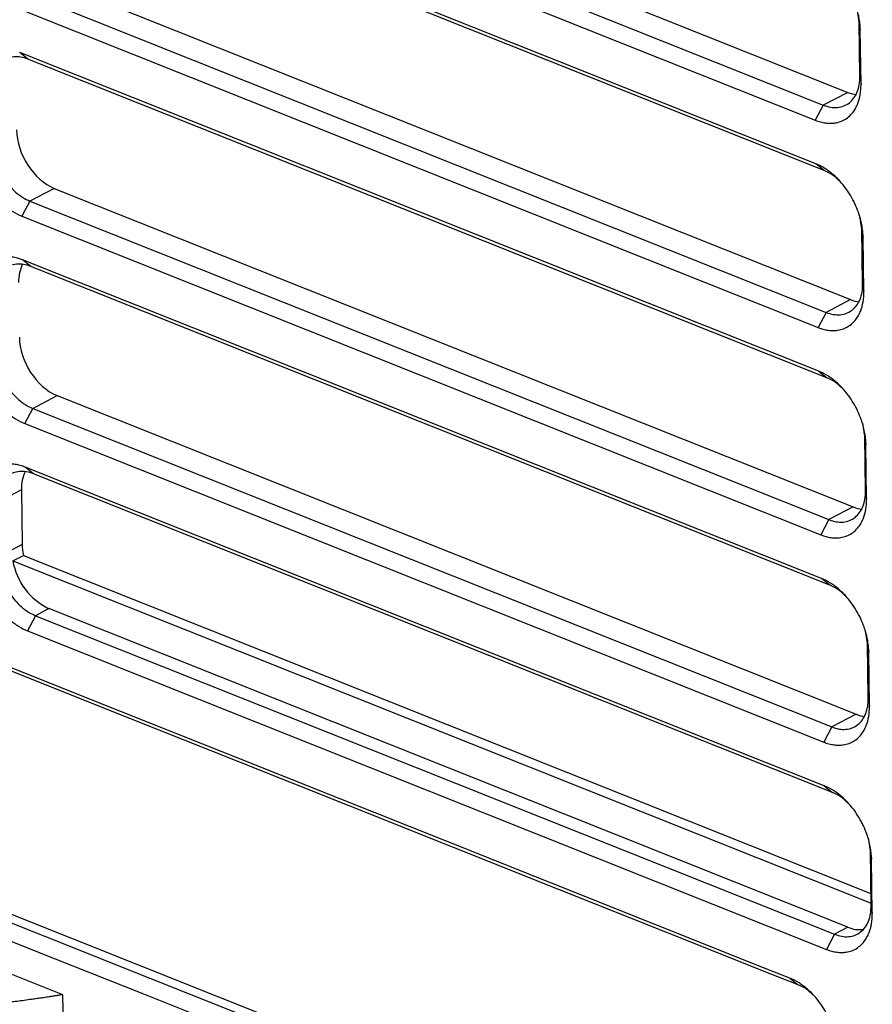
# Model space of a CAD drawing. Header units: millimetres. Extents: x -0.39 to 0.76, y -0.29 to 0.59.
# Tile 51 of 137: x 0.5463 to 0.5808, y -0.2647 to -0.2248. Entities that reach past the tile are written whole.
import ezdxf

# ---------------------------------------------------------------- set-up
doc = ezdxf.new("R2010")
doc.units = ezdxf.units.MM

msp = doc.modelspace()

# ---------------------------------------------------------------- linework, layer by layer
at = {"color": 7, "linetype": 'Continuous', "lineweight": 25}
for p, q in [((0.547451, -0.214858), (0.579806, -0.227762)), ((0.546463, -0.215374), (0.578818, -0.228277)), ((0.54614, -0.215987), (0.578495, -0.228891)), ((0.578519, -0.230658), (0.546164, -0.217755)), ((0.578854, -0.230929), (0.546499, -0.218025)), ((0.547565, -0.223254), (0.57992, -0.236158)), ((0.546577, -0.22377), (0.578932, -0.236673)), ((0.546254, -0.224383), (0.578609, -0.237287)), ((0.580269, -0.2249), (0.580189, -0.224371)), ((0.580269, -0.2249), (0.580316, -0.22523)), ((0.580299, -0.227109), (0.580269, -0.2249)), ((0.580346, -0.227439), (0.580316, -0.22523)), ((0.578633, -0.239054), (0.546278, -0.226151)), ((0.546613, -0.226421), (0.546278, -0.226151)), ((0.578968, -0.239325), (0.546613, -0.226421)), ((0.580299, -0.227109), (0.580346, -0.227439)), ((0.579806, -0.227762), (0.578818, -0.228277)), ((0.578818, -0.228277), (0.578495, -0.228891)), ((0.578854, -0.230929), (0.578519, -0.230658)), ((0.547679, -0.231651), (0.546691, -0.232166)), ((0.547679, -0.231651), (0.580034, -0.244554)), ((0.546691, -0.232166), (0.546368, -0.232779)), ((0.546691, -0.232166), (0.579046, -0.245069)), ((0.546368, -0.232779), (0.578722, -0.245683)), ((0.580383, -0.233297), (0.580302, -0.232767)), ((0.580383, -0.233297), (0.58043, -0.233626)), ((0.580413, -0.235505), (0.580383, -0.233297)), ((0.58046, -0.235835), (0.58043, -0.233626)), ((0.578746, -0.247451), (0.546392, -0.234547)), ((0.546727, -0.234817), (0.546392, -0.234547)), ((0.579082, -0.247721), (0.546727, -0.234817)), ((0.580413, -0.235505), (0.58046, -0.235835)), ((0.57992, -0.236158), (0.578932, -0.236673)), ((0.578932, -0.236673), (0.578609, -0.237287)), ((0.578633, -0.239054), (0.578968, -0.239325)), ((0.546805, -0.240562), (0.547793, -0.240047)), ((0.547793, -0.240047), (0.580148, -0.25295)), ((0.546482, -0.241176), (0.546805, -0.240562)), ((0.546805, -0.240562), (0.57916, -0.253465)), ((0.546482, -0.241176), (0.578836, -0.254079)), ((0.580497, -0.241693), (0.580416, -0.241163)), ((0.580497, -0.241693), (0.580544, -0.242022)), ((0.580527, -0.243902), (0.580497, -0.241693)), ((0.580574, -0.244231), (0.580544, -0.242022)), ((0.57886, -0.255847), (0.546505, -0.242943)), ((0.546841, -0.243213), (0.546505, -0.242943)), ((0.579196, -0.256117), (0.546841, -0.243213)), ((0.546348, -0.243866), (0.54536, -0.244381)), ((0.546348, -0.243866), (0.546378, -0.246075)), ((0.580527, -0.243902), (0.580574, -0.244231)), ((0.580034, -0.244554), (0.579046, -0.245069)), ((0.579046, -0.245069), (0.578722, -0.245683)), ((0.546378, -0.246075), (0.54539, -0.24659)), ((0.546002, -0.246742), (0.546428, -0.246519)), ((0.546002, -0.246742), (0.580753, -0.260601)), ((0.546428, -0.246519), (0.580748, -0.260206)), ((0.579082, -0.247721), (0.578746, -0.247451)), ((0.547463, -0.248674), (0.546919, -0.248958)), ((0.579818, -0.261578), (0.547463, -0.248674)), ((0.546919, -0.248958), (0.546595, -0.249572)), ((0.546919, -0.248958), (0.579274, -0.261862)), ((0.546595, -0.249572), (0.57895, -0.262475)), ((0.580611, -0.250089), (0.58053, -0.249559)), ((0.580611, -0.250089), (0.580658, -0.250418)), ((0.580641, -0.252298), (0.580611, -0.250089)), ((0.580688, -0.252627), (0.580658, -0.250418)), ((0.580641, -0.252298), (0.580688, -0.252627)), ((0.580148, -0.25295), (0.57916, -0.253465)), ((0.520882, -0.253485), (0.548012, -0.264304)), ((0.57916, -0.253465), (0.578836, -0.254079)), ((0.57886, -0.255847), (0.579196, -0.256117)), ((0.580725, -0.258485), (0.580644, -0.257955)), ((0.580725, -0.258485), (0.580772, -0.258814)), ((0.580755, -0.260694), (0.580725, -0.258485)), ((0.580801, -0.261023), (0.580772, -0.258814)), ((0.57832, -0.273969), (0.542428, -0.259655)), ((0.580755, -0.260694), (0.580801, -0.261023)), ((0.579818, -0.261578), (0.579274, -0.261862)), ((0.579274, -0.261862), (0.57895, -0.262475)), ((0.577469, -0.263643), (0.577805, -0.263913)), ((0.548012, -0.264304), (0.548084, -0.268744))]:
    msp.add_line(p, q, dxfattribs=at)
at = {"color": 7, "linetype": 'Continuous', "lineweight": 25, "flags": 128}
for points in [[(0.577469, -0.263643), (0.576396, -0.263215), (0.572102, -0.261502), (0.567808, -0.25979), (0.563514, -0.258077), (0.55922, -0.256365), (0.55481, -0.254606), (0.550399, -0.252847), (0.541578, -0.249329)], [(0.577805, -0.263913), (0.576731, -0.263485), (0.572437, -0.261772), (0.568143, -0.26006), (0.563849, -0.258347), (0.559555, -0.256635), (0.555145, -0.254876), (0.550734, -0.253117), (0.541913, -0.249599)], [(0.542052, -0.259851), (0.543107, -0.260272), (0.547326, -0.261954), (0.551545, -0.263637), (0.559984, -0.267002), (0.564203, -0.268685), (0.568422, -0.270368), (0.572641, -0.27205), (0.577944, -0.274165)], [(0.541729, -0.260465), (0.542784, -0.260885), (0.547003, -0.262568), (0.551222, -0.264251), (0.55966, -0.267616), (0.563879, -0.269298), (0.568099, -0.270981), (0.572318, -0.272664), (0.57762, -0.274779)]]:
    msp.add_lwpolyline(points, dxfattribs=at)
at = {"color": 7, "linetype": 'Continuous', "lineweight": 25}
for centre, radius, start, end in [((0.548618, -0.246282), 0.0026567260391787, 189.957284, 244.217765), ((0.580294, -0.260462), 0.0012133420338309, 246.862544, 276.95311)]:
    msp.add_arc(centre, radius, start, end, dxfattribs=at)
for centre, major_axis, start_param, end_param in [((0.579782, -0.225994), (-0.0009569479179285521, 0.001756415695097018), 2.468457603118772, 2.707413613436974), ((0.547655, -0.229883), (-0.0009569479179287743, 0.001756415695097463), 0.8976612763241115, 2.468457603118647), ((0.547739, -0.23607), (-0.0009569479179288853, 0.001756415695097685), 0.4306147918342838, 0.8976612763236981), ((0.579896, -0.23439), (-0.0009569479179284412, 0.001756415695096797), 2.468457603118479, 2.707412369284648), ((0.547769, -0.238279), (-0.0009569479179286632, 0.001756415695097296), 0.897661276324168, 2.46845760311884), ((0.547853, -0.244466), (-0.0009569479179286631, 0.001756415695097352), 0.4306152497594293, 0.8976612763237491), ((0.58001, -0.242786), (-0.0009569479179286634, 0.001756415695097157), 2.468457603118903, 2.707413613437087), ((0.547883, -0.246675), (-0.0009569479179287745, 0.001756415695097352), 0.8976612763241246, 1.141335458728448), ((0.580124, -0.251182), (-0.0009569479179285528, 0.001756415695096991), 2.468457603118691, 2.70741236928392)]:
    msp.add_ellipse(centre, major_axis=major_axis, ratio=0.661387, start_param=start_param, end_param=end_param, dxfattribs=at)
for points, knots in [([(0.5803159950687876, -0.22522991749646), (0.5803148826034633, -0.2251478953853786), (0.5803049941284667, -0.2249818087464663), (0.5802676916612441, -0.224728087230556), (0.5802090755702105, -0.2244738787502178), (0.5801213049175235, -0.2241929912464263), (0.5800182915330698, -0.2239413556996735), (0.5798806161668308, -0.2236645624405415), (0.5797193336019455, -0.2233932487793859), (0.5795151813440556, -0.2231175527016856), (0.5793125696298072, -0.222890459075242), (0.5790743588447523, -0.2226636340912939), (0.578771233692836, -0.2224363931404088), (0.5785276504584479, -0.2223112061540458), (0.5784048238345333, -0.2222622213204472)], [2, 2, 2, 2, 2.3903495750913, 2.775768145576, 3.1568382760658, 3.5358067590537, 4.0415845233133, 4.306055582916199, 4.8362894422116, 5.3662155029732, 5.7619214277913, 6.1561791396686, 6.8280915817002, 7.5146848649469, 7.5146848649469, 7.5146848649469, 7.5146848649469]), ([(0.5466130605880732, -0.226421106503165), (0.5465136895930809, -0.2263814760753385), (0.5464160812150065, -0.2263539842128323), (0.546224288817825, -0.2263222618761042), (0.5461291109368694, -0.2263181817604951), (0.5459478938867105, -0.2263343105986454), (0.5458620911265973, -0.226354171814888), (0.5457000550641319, -0.2264172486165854), (0.5456235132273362, -0.2264610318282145), (0.5454183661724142, -0.2266225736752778), (0.5453088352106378, -0.2267749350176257), (0.5451646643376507, -0.2271399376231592), (0.5451282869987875, -0.2273557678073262), (0.5451322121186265, -0.2275887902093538)], [0, 0, 0, 0, 0.1249999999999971, 0.1249999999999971, 0.2499999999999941, 0.2499999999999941, 0.3749999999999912, 0.3749999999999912, 0.4999999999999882, 0.4999999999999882, 0.7499999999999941, 0.7499999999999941, 1, 1, 1, 1]), ([(0.5788180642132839, -0.2282771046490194), (0.5789174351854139, -0.2283167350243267), (0.5790150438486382, -0.2283442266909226), (0.5792068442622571, -0.2283759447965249), (0.5793020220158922, -0.2283800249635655), (0.5794832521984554, -0.2283638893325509), (0.5795690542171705, -0.2283440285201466), (0.5797311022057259, -0.2282809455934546), (0.5798076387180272, -0.2282371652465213), (0.5800128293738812, -0.2280756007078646), (0.5801223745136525, -0.2279232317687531), (0.5802665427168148, -0.2275582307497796), (0.5803029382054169, -0.2273423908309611), (0.5802990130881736, -0.2271093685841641)], [0, 0, 0, 0, 0.1249999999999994, 0.1249999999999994, 0.2499999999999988, 0.2499999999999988, 0.3749999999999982, 0.3749999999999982, 0.4999999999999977, 0.4999999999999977, 0.7499999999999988, 0.7499999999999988, 1, 1, 1, 1]), ([(0.5784947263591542, -0.2288907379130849), (0.5785643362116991, -0.2289184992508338), (0.578702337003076, -0.2289646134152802), (0.5789051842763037, -0.2290059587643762), (0.57910072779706, -0.2290196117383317), (0.5793087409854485, -0.2290046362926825), (0.5794867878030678, -0.2289592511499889), (0.579674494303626, -0.228877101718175), (0.5798494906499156, -0.2287614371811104), (0.5800127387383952, -0.2285905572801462), (0.5801347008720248, -0.228404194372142), (0.5802429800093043, -0.2281717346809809), (0.5803280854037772, -0.2278554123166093), (0.580347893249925, -0.227581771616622), (0.5803459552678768, -0.2274388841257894)], [2, 2, 2, 2, 2.3921354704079, 2.7780077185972, 3.1597521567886, 3.5395505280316, 4.0465464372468, 4.313574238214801, 4.8489057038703, 5.3839264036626, 5.7834487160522, 6.181450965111, 6.8528270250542, 7.5381185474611, 7.5381185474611, 7.5381185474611, 7.5381185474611]), ([(0.5444566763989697, -0.2298271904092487), (0.544457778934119, -0.2299083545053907), (0.5444675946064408, -0.2300724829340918), (0.5445045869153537, -0.2303231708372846), (0.5445625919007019, -0.2305742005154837), (0.5446494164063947, -0.2308517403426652), (0.5447515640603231, -0.2311012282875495), (0.5448887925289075, -0.2313771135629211), (0.5450505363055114, -0.2316488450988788), (0.5452553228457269, -0.2319247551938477), (0.5454585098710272, -0.2321518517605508), (0.5456972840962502, -0.2323785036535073), (0.5460008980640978, -0.2326053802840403), (0.5462447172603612, -0.2327304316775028), (0.5463676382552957, -0.2327794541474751)], [2, 2, 2, 2, 2.3892543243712, 2.7724753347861, 3.1517246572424, 3.5291146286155, 4.0329290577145, 4.300002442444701, 4.8353615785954, 5.370314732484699, 5.7697432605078, 6.1676500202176, 6.845575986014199, 7.538018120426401, 7.538018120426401, 7.538018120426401, 7.538018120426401]), ([(0.545162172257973, -0.2297977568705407), (0.5451641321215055, -0.229914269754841), (0.5451757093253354, -0.2300327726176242), (0.5452173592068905, -0.230273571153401), (0.5452479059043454, -0.2303972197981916), (0.5453264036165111, -0.2306412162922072), (0.5453739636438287, -0.2307611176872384), (0.5454855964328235, -0.2309967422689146), (0.5455502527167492, -0.2311130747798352), (0.5457613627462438, -0.2314408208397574), (0.5459305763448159, -0.2316396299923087), (0.5462943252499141, -0.231960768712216), (0.5464922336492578, -0.2320865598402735), (0.5466909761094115, -0.2321658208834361)], [0, 0, 0, 0, 0.1249999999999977, 0.1249999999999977, 0.2499999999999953, 0.2499999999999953, 0.374999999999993, 0.374999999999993, 0.4999999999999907, 0.4999999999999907, 0.7499999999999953, 0.7499999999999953, 1, 1, 1, 1]), ([(0.5804298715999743, -0.2336260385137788), (0.5804287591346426, -0.2335440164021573), (0.5804188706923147, -0.2333779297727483), (0.5803815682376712, -0.2331242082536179), (0.5803229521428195, -0.2328699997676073), (0.5802351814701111, -0.2325891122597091), (0.580132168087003, -0.2323374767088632), (0.5799944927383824, -0.2320606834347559), (0.5798332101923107, -0.2317893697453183), (0.5796290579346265, -0.2315136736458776), (0.5794264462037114, -0.2312865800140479), (0.5791882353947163, -0.2310597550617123), (0.5788851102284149, -0.2308325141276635), (0.5786415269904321, -0.2307073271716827), (0.57851870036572, -0.230658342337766)], [2, 2, 2, 2, 2.3903495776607, 2.775768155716, 3.1568382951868, 3.5358067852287, 4.0415845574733, 4.306055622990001, 4.8362895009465, 5.366215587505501, 5.7619215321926, 6.1561792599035, 6.8280917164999, 7.5146850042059, 7.5146850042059, 7.5146850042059, 7.5146850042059]), ([(0.5794624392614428, -0.2313471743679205), (0.5793713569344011, -0.2312590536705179), (0.5791790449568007, -0.2310729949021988), (0.5789661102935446, -0.2309783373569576), (0.5788540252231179, -0.2309285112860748)], [0, 0, 0, 0, 0.4736175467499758, 0.9999999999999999, 0.9999999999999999, 0.9999999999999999, 0.9999999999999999]), ([(0.5463916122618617, -0.2345470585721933), (0.5463220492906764, -0.234519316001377), (0.5461841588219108, -0.234473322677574), (0.5459815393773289, -0.2344323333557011), (0.5457863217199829, -0.2344191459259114), (0.5455787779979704, -0.2344346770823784), (0.5454012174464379, -0.2344805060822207), (0.5452140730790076, -0.2345630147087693), (0.5450396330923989, -0.2346788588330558), (0.5448768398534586, -0.2348495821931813), (0.544755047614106, -0.2350354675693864), (0.5446455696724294, -0.2352693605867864), (0.5445588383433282, -0.2355899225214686), (0.5445386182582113, -0.2358687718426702), (0.5445405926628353, -0.236014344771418)], [2, 2, 2, 2, 2.3888527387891, 2.7714056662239, 3.1497727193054, 3.5261246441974, 4.028416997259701, 4.292943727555, 4.823220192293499, 5.3530807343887, 5.748684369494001, 6.1428108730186, 6.821894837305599, 7.5146876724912, 7.5146876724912, 7.5146876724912, 7.5146876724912]), ([(0.5467269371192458, -0.2348172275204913), (0.5466275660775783, -0.2347775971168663), (0.5465299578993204, -0.2347501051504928), (0.5463381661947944, -0.2347183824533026), (0.5462429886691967, -0.2347143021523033), (0.5460617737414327, -0.2347304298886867), (0.5459759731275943, -0.234750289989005), (0.5458139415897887, -0.2348133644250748), (0.545737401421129, -0.2348571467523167), (0.545532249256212, -0.2350186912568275), (0.5454227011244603, -0.2351710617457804), (0.5452785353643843, -0.2355360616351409), (0.5452421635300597, -0.2357518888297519), (0.5452460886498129, -0.2359849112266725)], [0, 0, 0, 0, 0.125, 0.125, 0.25, 0.25, 0.375, 0.375, 0.5, 0.5, 0.75, 0.75, 1, 1, 1, 1]), ([(0.5789319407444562, -0.2366732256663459), (0.5790313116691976, -0.2367128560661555), (0.5791289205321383, -0.2367403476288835), (0.5793207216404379, -0.2367720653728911), (0.5794158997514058, -0.236776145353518), (0.5795971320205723, -0.2367600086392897), (0.5796829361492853, -0.2367401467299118), (0.5798449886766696, -0.236677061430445), (0.5799215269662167, -0.2366332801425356), (0.5801267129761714, -0.2364717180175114), (0.5802362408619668, -0.236319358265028), (0.5803804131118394, -0.2359543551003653), (0.5804168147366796, -0.2357385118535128), (0.5804128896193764, -0.2355054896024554)], [0, 0, 0, 0, 0.1249999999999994, 0.1249999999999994, 0.2499999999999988, 0.2499999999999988, 0.3749999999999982, 0.3749999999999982, 0.4999999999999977, 0.4999999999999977, 0.7499999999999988, 0.7499999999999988, 1, 1, 1, 1]), ([(0.5786086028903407, -0.2372868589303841), (0.5786782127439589, -0.2373146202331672), (0.5788162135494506, -0.2373607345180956), (0.5790190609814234, -0.2374020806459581), (0.5792146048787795, -0.2374157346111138), (0.5794226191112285, -0.2374007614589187), (0.5796006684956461, -0.2373553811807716), (0.5797883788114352, -0.2372732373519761), (0.57996337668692, -0.2371575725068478), (0.5801266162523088, -0.2369866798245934), (0.5802485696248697, -0.2368003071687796), (0.5803568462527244, -0.2365678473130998), (0.5804419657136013, -0.2362515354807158), (0.5804617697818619, -0.2359778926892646), (0.5804598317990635, -0.2358350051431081)], [2, 2, 2, 2, 2.3921357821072, 2.7780084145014, 3.1597533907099, 3.5395525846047, 4.0465505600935, 4.3135800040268, 4.8489151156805, 5.3839378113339, 5.783459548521, 6.1814601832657, 6.8528351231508, 7.5381274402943, 7.5381274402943, 7.5381274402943, 7.5381274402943]), ([(0.5445705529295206, -0.2382233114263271), (0.5445716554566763, -0.2383044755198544), (0.5445814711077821, -0.2384686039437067), (0.5446184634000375, -0.2387192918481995), (0.5446764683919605, -0.2389703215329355), (0.5447632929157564, -0.2392478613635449), (0.5448654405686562, -0.2394973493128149), (0.5450026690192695, -0.2397732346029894), (0.5451644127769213, -0.2400449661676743), (0.5453691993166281, -0.240320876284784), (0.5455723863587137, -0.2405479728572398), (0.5458111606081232, -0.2407746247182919), (0.5461147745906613, -0.2410015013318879), (0.5463585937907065, -0.2411265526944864), (0.5464815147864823, -0.2411755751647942)], [2, 2, 2, 2, 2.3892542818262, 2.772475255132, 3.1517245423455, 3.5291144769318, 4.0329288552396, 4.300002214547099, 4.835361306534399, 5.3703144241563, 5.7697429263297, 6.167649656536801, 6.8455755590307, 7.5380176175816, 7.5380176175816, 7.5380176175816, 7.5380176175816]), ([(0.5452760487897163, -0.2381938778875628), (0.5452780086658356, -0.2383103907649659), (0.5452895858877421, -0.2384288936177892), (0.5453312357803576, -0.2386696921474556), (0.5453617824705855, -0.2387933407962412), (0.5454402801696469, -0.2390373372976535), (0.5454878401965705, -0.2391572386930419), (0.54559947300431, -0.2393928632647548), (0.5456641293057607, -0.2395091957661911), (0.545875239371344, -0.2398369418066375), (0.5460444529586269, -0.2400357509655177), (0.5464082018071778, -0.2403568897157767), (0.5466061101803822, -0.2404826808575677), (0.5468048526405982, -0.2405619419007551)], [0, 0, 0, 0, 0.1249999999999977, 0.1249999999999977, 0.2499999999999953, 0.2499999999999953, 0.374999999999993, 0.374999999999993, 0.4999999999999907, 0.4999999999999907, 0.7499999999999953, 0.7499999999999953, 1, 1, 1, 1]), ([(0.5805437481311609, -0.2420221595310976), (0.5805426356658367, -0.2419401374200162), (0.5805327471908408, -0.2417740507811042), (0.5804954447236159, -0.2415203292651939), (0.5804368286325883, -0.2412661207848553), (0.5803490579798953, -0.2409852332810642), (0.5802460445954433, -0.240733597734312), (0.5801083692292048, -0.2404568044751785), (0.5799470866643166, -0.2401854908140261), (0.5797429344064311, -0.2399097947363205), (0.5795403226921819, -0.2396827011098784), (0.5793021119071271, -0.2394558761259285), (0.5789989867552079, -0.2392286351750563), (0.5787554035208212, -0.2391034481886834), (0.5786325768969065, -0.2390544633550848)], [2, 2, 2, 2, 2.3903495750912, 2.775768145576, 3.1568382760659, 3.535806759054, 4.0415845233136, 4.306055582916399, 4.836289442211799, 5.3662155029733, 5.7619214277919, 6.1561791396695, 6.8280915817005, 7.5146848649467, 7.5146848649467, 7.5146848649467, 7.5146848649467]), ([(0.5795763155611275, -0.2397432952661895), (0.5794852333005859, -0.2396551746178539), (0.5792929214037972, -0.239469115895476), (0.5790799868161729, -0.2393744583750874), (0.5789679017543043, -0.2393246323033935)], [0, 0, 0, 0, 0.4736173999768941, 0.9999999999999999, 0.9999999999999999, 0.9999999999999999, 0.9999999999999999]), ([(0.5465054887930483, -0.2429431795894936), (0.5464359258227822, -0.2429154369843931), (0.5462980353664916, -0.2428694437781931), (0.5460954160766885, -0.2428284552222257), (0.5459001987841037, -0.2428152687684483), (0.5456926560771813, -0.2428308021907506), (0.5455150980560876, -0.2428766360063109), (0.5453279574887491, -0.2429591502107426), (0.5451535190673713, -0.2430749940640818), (0.544990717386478, -0.2432457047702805), (0.5448689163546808, -0.2434315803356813), (0.5447594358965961, -0.2436654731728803), (0.5446727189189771, -0.2439860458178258), (0.5446524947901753, -0.2442648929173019), (0.544654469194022, -0.2444104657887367)], [2, 2, 2, 2, 2.3888527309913, 2.7714055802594, 3.1497724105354, 3.5261238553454, 4.0284146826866, 4.292940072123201, 4.82321336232, 5.3530721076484, 5.7486764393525, 6.1428048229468, 6.8218905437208, 7.5146831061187, 7.5146831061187, 7.5146831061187, 7.5146831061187]), ([(0.5468408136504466, -0.2432133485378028), (0.5467414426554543, -0.2431737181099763), (0.5466438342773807, -0.2431462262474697), (0.5464520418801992, -0.2431145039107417), (0.5463568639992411, -0.2431104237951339), (0.5461756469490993, -0.2431265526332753), (0.5460898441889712, -0.2431464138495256), (0.5459278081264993, -0.2432094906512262), (0.5458512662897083, -0.2432532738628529), (0.5456461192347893, -0.2434148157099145), (0.5455365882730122, -0.2435671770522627), (0.5453924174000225, -0.2439321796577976), (0.5453560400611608, -0.2441480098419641), (0.5453599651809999, -0.2443810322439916)], [0, 0, 0, 0, 0.1250000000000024, 0.1250000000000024, 0.2500000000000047, 0.2500000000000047, 0.3750000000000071, 0.3750000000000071, 0.5000000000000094, 0.5000000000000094, 0.7500000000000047, 0.7500000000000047, 1, 1, 1, 1]), ([(0.5790458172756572, -0.245069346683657), (0.5791451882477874, -0.2451089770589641), (0.5792427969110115, -0.2451364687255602), (0.5794345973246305, -0.2451681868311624), (0.5795297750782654, -0.2451722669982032), (0.579711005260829, -0.2451561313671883), (0.5797968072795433, -0.2451362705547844), (0.5799588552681, -0.2450731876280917), (0.580035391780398, -0.24502940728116), (0.5802405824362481, -0.2448678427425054), (0.5803501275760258, -0.2447154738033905), (0.5804942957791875, -0.2443504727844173), (0.5805306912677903, -0.2441346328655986), (0.5805267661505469, -0.2439016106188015)], [0, 0, 0, 0, 0.125, 0.125, 0.25, 0.25, 0.375, 0.375, 0.5, 0.5, 0.75, 0.75, 1, 1, 1, 1]), ([(0.5787224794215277, -0.2456829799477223), (0.5787920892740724, -0.2457107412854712), (0.5789300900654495, -0.2457568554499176), (0.5791329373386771, -0.2457982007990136), (0.5793284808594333, -0.2458118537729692), (0.5795364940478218, -0.2457968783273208), (0.5797145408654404, -0.2457514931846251), (0.5799022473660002, -0.2456693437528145), (0.5800772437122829, -0.2455536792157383), (0.58024049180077, -0.2453827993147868), (0.5803624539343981, -0.2451964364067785), (0.5804707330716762, -0.2449639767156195), (0.5805558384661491, -0.244647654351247), (0.5805756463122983, -0.2443740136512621), (0.5805737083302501, -0.2442311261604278)], [2, 2, 2, 2, 2.3921354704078, 2.778007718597, 3.1597521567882, 3.5395505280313, 4.046546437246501, 4.3135742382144, 4.848905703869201, 5.3839264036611, 5.7834487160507, 6.181450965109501, 6.8528270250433, 7.538118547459, 7.538118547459, 7.538118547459, 7.538118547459]), ([(0.5446844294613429, -0.2466194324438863), (0.5446855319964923, -0.2467005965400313), (0.5446953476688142, -0.2468647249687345), (0.5447323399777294, -0.2471154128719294), (0.5447903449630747, -0.2473664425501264), (0.5448771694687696, -0.2476439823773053), (0.5449793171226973, -0.2478934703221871), (0.5451165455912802, -0.2481693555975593), (0.5452782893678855, -0.2484410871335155), (0.5454830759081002, -0.2487169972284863), (0.5456862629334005, -0.2489440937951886), (0.5459250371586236, -0.2491707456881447), (0.5462286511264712, -0.2493976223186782), (0.5464724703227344, -0.2495226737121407), (0.546595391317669, -0.2495716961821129)], [2, 2, 2, 2, 2.3892543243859, 2.7724753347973, 3.1517246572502, 3.52911462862, 4.0329290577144, 4.3000024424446, 4.835361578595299, 5.3703147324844, 5.7697432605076, 6.1676500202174, 6.845575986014, 7.5380181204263, 7.5380181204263, 7.5380181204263, 7.5380181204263]), ([(0.5453899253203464, -0.2465899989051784), (0.5453918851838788, -0.2467065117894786), (0.545403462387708, -0.2468250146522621), (0.5454451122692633, -0.2470658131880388), (0.5454756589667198, -0.2471894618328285), (0.5455541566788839, -0.247433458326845), (0.5456017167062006, -0.2475533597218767), (0.5457133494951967, -0.2477889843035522), (0.5457780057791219, -0.247905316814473), (0.5459891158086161, -0.2482330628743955), (0.5461583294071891, -0.2484318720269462), (0.5465220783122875, -0.2487530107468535), (0.546719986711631, -0.2488788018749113), (0.5469187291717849, -0.2489580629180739)], [0, 0, 0, 0, 0.125, 0.125, 0.25, 0.25, 0.375, 0.375, 0.5, 0.5, 0.75, 0.75, 1, 1, 1, 1]), ([(0.5806576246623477, -0.2504182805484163), (0.580656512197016, -0.2503362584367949), (0.5806466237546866, -0.2501701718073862), (0.580609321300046, -0.2499164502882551), (0.5805507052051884, -0.2496622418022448), (0.5804629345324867, -0.2493813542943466), (0.5803599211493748, -0.249129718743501), (0.5802222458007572, -0.2488529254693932), (0.5800609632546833, -0.2485816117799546), (0.5798568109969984, -0.2483059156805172), (0.5796541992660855, -0.2480788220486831), (0.5794159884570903, -0.2478519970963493), (0.5791128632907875, -0.2476247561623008), (0.5788692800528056, -0.2474995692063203), (0.5787464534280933, -0.2474505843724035)], [2, 2, 2, 2, 2.3903495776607, 2.7757681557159, 3.1568382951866, 3.5358067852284, 4.041584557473, 4.306055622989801, 4.836289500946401, 5.3662155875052, 5.7619215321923, 6.1561792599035, 6.828091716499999, 7.5146850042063, 7.5146850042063, 7.5146850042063, 7.5146850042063]), ([(0.5796901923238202, -0.2481394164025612), (0.5795991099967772, -0.2480512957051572), (0.5794067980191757, -0.2478652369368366), (0.5791938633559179, -0.2477705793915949), (0.5790817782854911, -0.2477207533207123)], [0, 0, 0, 0, 0.473617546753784, 1, 1, 1, 1]), ([(0.5791596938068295, -0.2534654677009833), (0.579259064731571, -0.2535050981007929), (0.5793566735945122, -0.253532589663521), (0.5795484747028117, -0.2535643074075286), (0.5796436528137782, -0.2535683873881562), (0.5798248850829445, -0.2535522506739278), (0.5799106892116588, -0.2535323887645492), (0.5800727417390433, -0.2534693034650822), (0.5801492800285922, -0.2534255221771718), (0.580354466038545, -0.2532639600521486), (0.5804639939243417, -0.2531116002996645), (0.5806081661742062, -0.2527465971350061), (0.580644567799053, -0.2525307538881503), (0.58064064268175, -0.2522977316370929)], [0, 0, 0, 0, 0.125, 0.125, 0.25, 0.25, 0.375, 0.375, 0.5, 0.5, 0.75, 0.75, 1, 1, 1, 1]), ([(0.5788363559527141, -0.254079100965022), (0.5789059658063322, -0.254106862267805), (0.5790439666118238, -0.2541529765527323), (0.5792468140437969, -0.2541943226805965), (0.5794423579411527, -0.2542079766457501), (0.579650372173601, -0.254193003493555), (0.5798284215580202, -0.2541476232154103), (0.5800161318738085, -0.2540654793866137), (0.5801911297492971, -0.2539498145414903), (0.5803543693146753, -0.253778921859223), (0.580476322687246, -0.2535925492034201), (0.5805845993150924, -0.25336008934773), (0.5806697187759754, -0.253043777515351), (0.5806895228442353, -0.2527701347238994), (0.5806875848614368, -0.2526272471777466)], [2, 2, 2, 2, 2.3921357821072, 2.7780084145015, 3.15975339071, 3.5395525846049, 4.0465505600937, 4.313580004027, 4.848915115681, 5.3839378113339, 5.7834595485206, 6.1814601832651, 6.8528351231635, 7.5381274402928, 7.5381274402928, 7.5381274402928, 7.5381274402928]), ([(0.5807715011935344, -0.258814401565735), (0.58077038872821, -0.2587323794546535), (0.5807605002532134, -0.2585662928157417), (0.5807231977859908, -0.2583125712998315), (0.5806645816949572, -0.2580583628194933), (0.5805768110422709, -0.2577774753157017), (0.5804737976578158, -0.2575258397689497), (0.5803361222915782, -0.2572490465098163), (0.5801748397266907, -0.2569777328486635), (0.5799706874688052, -0.2567020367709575), (0.5797680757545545, -0.2564749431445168), (0.5795298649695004, -0.2562481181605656), (0.5792267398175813, -0.2560208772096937), (0.5789831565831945, -0.255895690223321), (0.5788603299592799, -0.2558467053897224)], [2, 2, 2, 2, 2.3903495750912, 2.775768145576, 3.1568382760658, 3.5358067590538, 4.041584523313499, 4.3060555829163, 4.8362894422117, 5.3662155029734, 5.761921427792, 6.1561791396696, 6.8280915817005, 7.5146848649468, 7.5146848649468, 7.5146848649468, 7.5146848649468]), ([(0.5798040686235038, -0.2565355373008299), (0.5797129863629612, -0.2564474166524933), (0.5795206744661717, -0.2562613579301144), (0.5793077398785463, -0.2561667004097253), (0.5791956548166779, -0.2561168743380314)], [0, 0, 0, 0, 0.4736173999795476, 1, 1, 1, 1]), ([(0.5792735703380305, -0.2618615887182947), (0.5793729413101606, -0.2619012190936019), (0.5794705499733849, -0.2619287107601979), (0.5796623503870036, -0.2619604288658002), (0.5797575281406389, -0.2619645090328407), (0.5799387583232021, -0.2619483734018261), (0.5800245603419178, -0.2619285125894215), (0.5801866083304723, -0.26186542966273), (0.5802631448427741, -0.2618216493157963), (0.580468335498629, -0.2616600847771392), (0.5805778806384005, -0.2615077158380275), (0.5807220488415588, -0.2611427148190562), (0.5807584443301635, -0.2609268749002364), (0.5807545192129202, -0.2606938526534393)], [0, 0, 0, 0, 0.125, 0.125, 0.2500000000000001, 0.2500000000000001, 0.3750000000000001, 0.3750000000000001, 0.5000000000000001, 0.5000000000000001, 0.75, 0.75, 1, 1, 1, 1]), ([(0.578950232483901, -0.26247522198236), (0.5790198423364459, -0.2625029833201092), (0.5791578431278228, -0.2625490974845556), (0.5793606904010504, -0.2625904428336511), (0.5795562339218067, -0.2626040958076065), (0.5797642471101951, -0.2625891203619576), (0.5799422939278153, -0.2625437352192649), (0.5801300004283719, -0.262461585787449), (0.5803049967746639, -0.2623459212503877), (0.5804682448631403, -0.2621750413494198), (0.5805902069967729, -0.2619886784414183), (0.580698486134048, -0.2617562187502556), (0.5807835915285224, -0.2614398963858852), (0.5808033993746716, -0.2611662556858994), (0.5808014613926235, -0.2610233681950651)], [2, 2, 2, 2, 2.3921354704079, 2.7780077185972, 3.1597521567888, 3.5395505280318, 4.0465464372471, 4.3135742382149, 4.848905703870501, 5.3839264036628, 5.7834487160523, 6.1814509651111, 6.8528270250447, 7.5381185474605, 7.5381185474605, 7.5381185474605, 7.5381185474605]), ([(0.5793805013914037, -0.2666103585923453), (0.5793793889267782, -0.2665283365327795), (0.5793694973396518, -0.2663622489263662), (0.5793321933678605, -0.2661085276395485), (0.5792735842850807, -0.2658543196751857), (0.5791858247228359, -0.2655734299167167), (0.5790828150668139, -0.2653217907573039), (0.5789451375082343, -0.2650449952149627), (0.5787838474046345, -0.2647736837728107), (0.5785796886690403, -0.2644979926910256), (0.5783770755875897, -0.2642709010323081), (0.5781388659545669, -0.2640440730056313), (0.5778357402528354, -0.2638168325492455), (0.5775921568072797, -0.2636916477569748), (0.5774693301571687, -0.2636426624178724)], [2, 2, 2, 2, 2.390349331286, 2.7757672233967, 3.1568372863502, 3.5358075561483, 4.041590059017, 4.3060638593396, 4.8363018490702, 5.3662295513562, 5.7619356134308, 6.1561934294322, 6.8281064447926, 7.5146998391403, 7.5146998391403, 7.5146998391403, 7.5146998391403]), ([(0.57841306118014, -0.2643314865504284), (0.5783219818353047, -0.2642433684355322), (0.5781296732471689, -0.264057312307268), (0.5779167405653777, -0.2639626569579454), (0.5778046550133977, -0.2639128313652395)], [0, 0, 0, 0, 0.4736103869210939, 1, 1, 1, 1]), ([(0.5480119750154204, -0.2643043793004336), (0.5479655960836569, -0.2643140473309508), (0.5478701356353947, -0.2643339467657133), (0.5477140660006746, -0.2643610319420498), (0.5475427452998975, -0.2643881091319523), (0.5473547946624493, -0.2644155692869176), (0.5471498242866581, -0.2644443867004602), (0.5469272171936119, -0.2644752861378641), (0.5466733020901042, -0.2645118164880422), (0.5463960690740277, -0.2645512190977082), (0.5461045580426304, -0.264587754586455), (0.5458260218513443, -0.2646173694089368), (0.545562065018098, -0.2646380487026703), (0.5453141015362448, -0.2646500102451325), (0.5451535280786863, -0.264647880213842), (0.5450765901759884, -0.2646468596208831)], [0, 0, 0, 0, 0.0606232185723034, 0.1247790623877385, 0.192509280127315, 0.2638493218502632, 0.3388294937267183, 0.4174758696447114, 0.4998110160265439, 0.5997785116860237, 0.6928173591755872, 0.7791048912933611, 0.8588635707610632, 0.9323752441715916, 1, 1, 1, 1])]:
    msp.add_open_spline(points, degree=3, knots=knots, dxfattribs=at)

doc.saveas('drawing.dxf')
